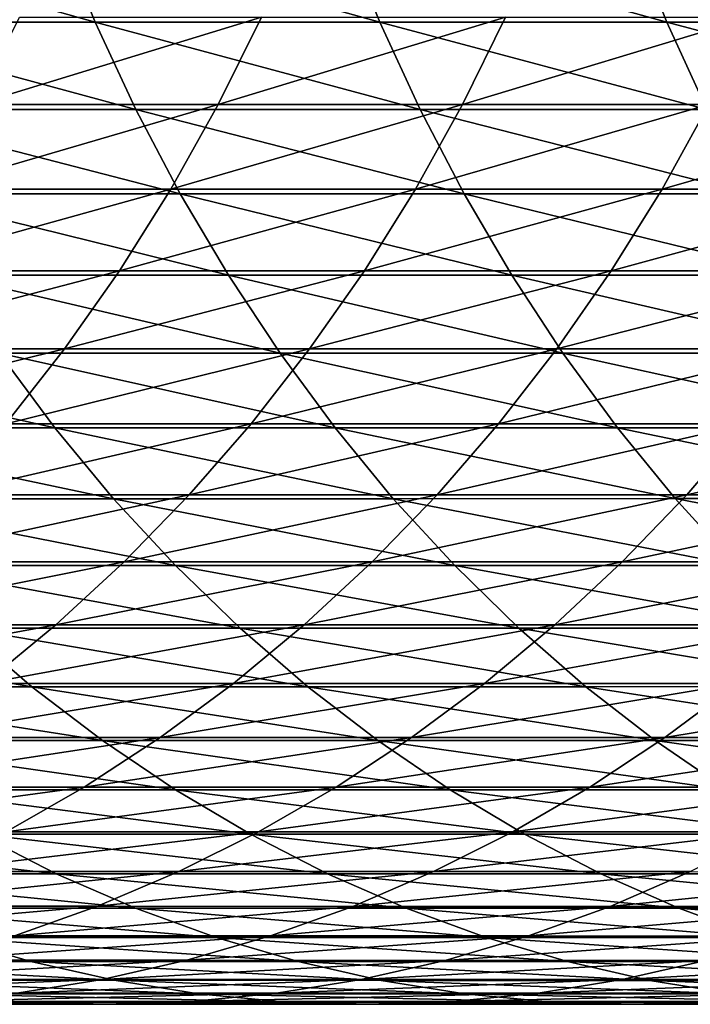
# Model space of a CAD drawing. Header units: metres. Extents: x -24 to 236, y -24 to 24.
# Tile 121 of 256: x 57.21 to 60.48, y -9 to -4.21. Entities that reach past the tile are written whole.
import ezdxf

# ---------------------------------------------------------------- set-up
doc = ezdxf.new("R2010")
doc.units = ezdxf.units.M
doc.layers.add('solid_10392024', color=7, linetype='CONTINUOUS')

msp = doc.modelspace()

# ---------------------------------------------------------------- linework, layer by layer
at = {"layer": 'solid_10392024'}
for points in [[(57.578548, -4.219419, 337.452728), (57.400139, -3.782366, 337.576202), (56.023552, -3.782415, 335.560272)], [(56.203495, -4.219474, 335.439026), (57.578548, -4.219419, 337.452728), (56.023552, -3.782415, 335.560272)], [(58.965153, -4.21934, 339.429169), (58.788338, -3.782295, 339.554932), (57.400139, -3.782366, 337.576202)], [(57.578548, -4.219419, 337.452728), (58.965153, -4.21934, 339.429169), (57.400139, -3.782366, 337.576202)], [(60.363213, -4.219252, 341.368103), (60.188061, -3.782216, 341.496155), (58.788338, -3.782295, 339.554932)], [(58.965153, -4.21934, 339.429169), (60.363213, -4.219252, 341.368103), (58.788338, -3.782295, 339.554932)], [(61.772644, -4.219174, 343.269226), (61.599224, -3.782146, 343.399597), (60.188061, -3.782216, 341.496155)], [(60.363213, -4.219252, 341.368103), (61.772644, -4.219174, 343.269226), (60.188061, -3.782216, 341.496155)], [(58.388432, -4.194999, 308.17041), (58.177719, -4.62035, 308.283295), (56.997143, -4.620396, 306.052124)], [(57.208984, -4.195041, 305.941376), (58.388432, -4.194999, 308.17041), (56.997143, -4.620396, 306.052124)], [(59.577362, -4.194979, 310.362854), (59.367828, -4.620327, 310.477905), (58.177719, -4.62035, 308.283295)], [(58.388432, -4.194999, 308.17041), (59.577362, -4.194979, 310.362854), (58.177719, -4.62035, 308.283295)], [(59.577362, -4.194979, 310.362854), (60.775566, -4.194995, 312.518372), (59.367828, -4.620327, 310.477905)], [(60.775566, -4.194995, 312.518372), (60.567253, -4.620346, 312.63562), (59.367828, -4.620327, 310.477905)], [(57.776173, -4.644072, 337.315948), (57.578548, -4.219419, 337.452728), (56.203495, -4.219474, 335.439026)], [(56.402813, -4.644132, 335.304749), (57.776173, -4.644072, 337.315948), (56.203495, -4.219474, 335.439026)], [(59.161007, -4.643985, 339.289886), (58.965153, -4.21934, 339.429169), (57.578548, -4.219419, 337.452728)], [(57.776173, -4.644072, 337.315948), (59.161007, -4.643985, 339.289886), (57.578548, -4.219419, 337.452728)], [(60.557224, -4.643887, 341.226257), (60.363213, -4.219252, 341.368103), (58.965153, -4.21934, 339.429169)], [(59.161007, -4.643985, 339.289886), (60.557224, -4.643887, 341.226257), (58.965153, -4.21934, 339.429169)], [(61.964737, -4.643802, 343.124786), (61.772644, -4.219174, 343.269226), (60.363213, -4.219252, 341.368103)], [(60.557224, -4.643887, 341.226257), (61.964737, -4.643802, 343.124786), (60.363213, -4.219252, 341.368103)], [(57.992428, -5.055075, 337.16629), (57.776173, -4.644072, 337.315948), (56.402813, -4.644132, 335.304749)], [(56.620926, -5.05514, 335.157776), (57.992428, -5.055075, 337.16629), (56.402813, -4.644132, 335.304749)], [(58.177719, -4.62035, 308.283295), (57.946999, -5.032121, 308.406891), (56.765182, -5.032171, 306.17337)], [(56.997143, -4.620396, 306.052124), (58.177719, -4.62035, 308.283295), (56.765182, -5.032171, 306.17337)], [(59.375328, -5.05498, 339.137451), (59.161007, -4.643985, 339.289886), (57.776173, -4.644072, 337.315948)], [(57.992428, -5.055075, 337.16629), (59.375328, -5.05498, 339.137451), (57.776173, -4.644072, 337.315948)], [(59.367828, -4.620327, 310.477905), (59.138393, -5.032096, 310.603882), (57.946999, -5.032121, 308.406891)], [(58.177719, -4.62035, 308.283295), (59.367828, -4.620327, 310.477905), (57.946999, -5.032121, 308.406891)], [(59.367828, -4.620327, 310.477905), (60.567253, -4.620346, 312.63562), (59.138393, -5.032096, 310.603882)], [(60.567253, -4.620346, 312.63562), (60.339157, -5.032116, 312.764008), (59.138393, -5.032096, 310.603882)], [(60.769531, -5.054874, 341.071045), (60.557224, -4.643887, 341.226257), (59.161007, -4.643985, 339.289886)], [(59.375328, -5.05498, 339.137451), (60.769531, -5.054874, 341.071045), (59.161007, -4.643985, 339.289886)], [(60.567253, -4.620346, 312.63562), (61.775764, -4.620412, 314.756073), (60.339157, -5.032116, 312.764008)], [(61.775764, -4.620412, 314.756073), (61.549061, -5.032189, 314.886902), (60.339157, -5.032116, 312.764008)], [(57.946999, -5.032121, 308.406891), (57.696949, -5.429102, 308.540833), (56.51379, -5.429156, 306.30481)], [(56.765182, -5.032171, 306.17337), (57.946999, -5.032121, 308.406891), (56.51379, -5.429156, 306.30481)], [(59.138393, -5.032096, 310.603882), (58.889736, -5.429076, 310.740387), (57.696949, -5.429102, 308.540833)], [(57.946999, -5.032121, 308.406891), (59.138393, -5.032096, 310.603882), (57.696949, -5.429102, 308.540833)], [(59.138393, -5.032096, 310.603882), (60.339157, -5.032116, 312.764008), (58.889736, -5.429076, 310.740387)], [(60.339157, -5.032116, 312.764008), (60.091953, -5.429097, 312.903137), (58.889736, -5.429076, 310.740387)], [(60.339157, -5.032116, 312.764008), (61.549061, -5.032189, 314.886902), (60.091953, -5.429097, 312.903137)], [(61.549061, -5.032189, 314.886902), (61.30336, -5.429176, 315.028687), (60.091953, -5.429097, 312.903137)], [(58.226681, -5.451221, 337.00415), (57.992428, -5.055075, 337.16629), (56.620926, -5.05514, 335.157776)], [(56.857189, -5.451292, 334.998596), (58.226681, -5.451221, 337.00415), (56.620926, -5.05514, 335.157776)], [(59.607487, -5.451119, 338.972351), (59.375328, -5.05498, 339.137451), (57.992428, -5.055075, 337.16629)], [(58.226681, -5.451221, 337.00415), (59.607487, -5.451119, 338.972351), (57.992428, -5.055075, 337.16629)], [(60.999504, -5.451005, 340.902893), (60.769531, -5.054874, 341.071045), (59.375328, -5.05498, 339.137451)], [(59.607487, -5.451119, 338.972351), (60.999504, -5.451005, 340.902893), (59.375328, -5.05498, 339.137451)], [(57.696949, -5.429102, 308.540833), (57.428299, -5.810128, 308.684753), (56.243698, -5.810185, 306.445984)], [(56.51379, -5.429156, 306.30481), (57.696949, -5.429102, 308.540833), (56.243698, -5.810185, 306.445984)], [(58.478241, -5.831346, 336.830048), (58.226681, -5.451221, 337.00415), (56.857189, -5.451292, 334.998596)], [(57.110909, -5.831421, 334.827667), (58.478241, -5.831346, 336.830048), (56.857189, -5.451292, 334.998596)], [(58.889736, -5.429076, 310.740387), (58.622589, -5.810099, 310.887085), (57.428299, -5.810128, 308.684753)], [(57.696949, -5.429102, 308.540833), (58.889736, -5.429076, 310.740387), (57.428299, -5.810128, 308.684753)], [(59.856796, -5.831237, 338.795044), (59.607487, -5.451119, 338.972351), (58.226681, -5.451221, 337.00415)], [(58.478241, -5.831346, 336.830048), (59.856796, -5.831237, 338.795044), (58.226681, -5.451221, 337.00415)], [(58.889736, -5.429076, 310.740387), (60.091953, -5.429097, 312.903137), (58.622589, -5.810099, 310.887085)], [(60.091953, -5.429097, 312.903137), (59.826359, -5.810122, 313.052612), (58.622589, -5.810099, 310.887085)], [(61.246468, -5.831114, 340.722351), (60.999504, -5.451005, 340.902893), (59.607487, -5.451119, 338.972351)], [(59.856796, -5.831237, 338.795044), (61.246468, -5.831114, 340.722351), (59.607487, -5.451119, 338.972351)], [(60.091953, -5.429097, 312.903137), (61.30336, -5.429176, 315.028687), (59.826359, -5.810122, 313.052612)], [(61.30336, -5.429176, 315.028687), (61.039391, -5.810206, 315.18103), (59.826359, -5.810122, 313.052612)], [(57.381336, -6.194413, 334.645447), (57.110909, -5.831421, 334.827667), (55.75489, -5.831452, 332.788116)], [(56.027531, -6.194445, 332.609253), (57.381336, -6.194413, 334.645447), (55.75489, -5.831452, 332.788116)], [(57.428299, -5.810128, 308.684753), (57.141842, -6.174077, 308.838196), (55.955704, -6.174138, 306.596527)], [(56.243698, -5.810185, 306.445984), (57.428299, -5.810128, 308.684753), (55.955704, -6.174138, 306.596527)], [(58.746368, -6.194332, 336.64447), (58.478241, -5.831346, 336.830048), (57.110909, -5.831421, 334.827667)], [(57.381336, -6.194413, 334.645447), (58.746368, -6.194332, 336.64447), (57.110909, -5.831421, 334.827667)], [(58.622589, -5.810099, 310.887085), (58.33773, -6.174046, 311.043457), (57.141842, -6.174077, 308.838196)], [(57.428299, -5.810128, 308.684753), (58.622589, -5.810099, 310.887085), (57.141842, -6.174077, 308.838196)], [(58.622589, -5.810099, 310.887085), (59.826359, -5.810122, 313.052612), (58.33773, -6.174046, 311.043457)], [(59.826359, -5.810122, 313.052612), (59.543163, -6.174071, 313.212006), (58.33773, -6.174046, 311.043457)], [(60.122524, -6.194216, 338.606049), (59.856796, -5.831237, 338.795044), (58.478241, -5.831346, 336.830048)], [(58.746368, -6.194332, 336.64447), (60.122524, -6.194216, 338.606049), (58.478241, -5.831346, 336.830048)], [(59.826359, -5.810122, 313.052612), (61.039391, -5.810206, 315.18103), (59.543163, -6.174071, 313.212006)], [(61.039391, -5.810206, 315.18103), (60.757919, -6.17416, 315.343445), (59.543163, -6.174071, 313.212006)], [(61.509701, -6.194086, 340.529907), (61.246468, -5.831114, 340.722351), (59.856796, -5.831237, 338.795044)], [(60.122524, -6.194216, 338.606049), (61.509701, -6.194086, 340.529907), (59.856796, -5.831237, 338.795044)], [(58.33773, -6.174046, 311.043457), (58.036003, -6.519847, 311.209137), (56.838425, -6.51988, 309.000732)], [(57.141842, -6.174077, 308.838196), (58.33773, -6.174046, 311.043457), (56.838425, -6.51988, 309.000732)], [(58.33773, -6.174046, 311.043457), (59.543163, -6.174071, 313.212006), (58.036003, -6.519847, 311.209137)], [(59.543163, -6.174071, 313.212006), (59.243198, -6.519874, 313.380829), (58.036003, -6.519847, 311.209137)], [(59.543163, -6.174071, 313.212006), (60.757919, -6.17416, 315.343445), (59.243198, -6.519874, 313.380829)], [(60.757919, -6.17416, 315.343445), (60.459782, -6.519968, 315.515472), (59.243198, -6.519874, 313.380829)], [(60.757919, -6.17416, 315.343445), (61.981743, -6.174284, 317.4375), (60.459782, -6.519968, 315.515472)], [(61.981743, -6.174284, 317.4375), (61.685509, -6.520099, 317.612823), (60.459782, -6.519968, 315.515472)], [(57.667683, -6.539198, 334.452515), (57.381336, -6.194413, 334.645447), (56.027531, -6.194445, 332.609253)], [(56.316216, -6.539232, 332.41983), (57.667683, -6.539198, 334.452515), (56.027531, -6.194445, 332.609253)], [(59.030277, -6.539113, 336.447968), (58.746368, -6.194332, 336.64447), (57.381336, -6.194413, 334.645447)], [(57.667683, -6.539198, 334.452515), (59.030277, -6.539113, 336.447968), (57.381336, -6.194413, 334.645447)], [(60.403896, -6.53899, 338.405945), (60.122524, -6.194216, 338.606049), (58.746368, -6.194332, 336.64447)], [(59.030277, -6.539113, 336.447968), (60.403896, -6.53899, 338.405945), (58.746368, -6.194332, 336.64447)], [(61.788422, -6.538853, 340.326141), (61.509701, -6.194086, 340.529907), (60.122524, -6.194216, 338.606049)], [(60.403896, -6.53899, 338.405945), (61.788422, -6.538853, 340.326141), (60.122524, -6.194216, 338.606049)], [(57.969105, -6.864764, 334.24942), (57.667683, -6.539198, 334.452515), (56.316216, -6.539232, 332.41983)], [(56.620098, -6.8648, 332.220428), (57.969105, -6.864764, 334.24942), (56.316216, -6.539232, 332.41983)], [(58.036003, -6.519847, 311.209137), (57.718292, -6.846487, 311.383575), (56.518929, -6.84652, 309.171875)], [(56.838425, -6.51988, 309.000732), (58.036003, -6.519847, 311.209137), (56.518929, -6.84652, 309.171875)], [(59.329136, -6.864675, 336.24115), (59.030277, -6.539113, 336.447968), (57.667683, -6.539198, 334.452515)], [(57.969105, -6.864764, 334.24942), (59.329136, -6.864675, 336.24115), (57.667683, -6.539198, 334.452515)], [(58.036003, -6.519847, 311.209137), (59.243198, -6.519874, 313.380829), (57.718292, -6.846487, 311.383575)], [(59.243198, -6.519874, 313.380829), (58.927341, -6.846514, 313.558594), (57.718292, -6.846487, 311.383575)], [(59.243198, -6.519874, 313.380829), (60.459782, -6.519968, 315.515472), (58.927341, -6.846514, 313.558594)], [(60.459782, -6.519968, 315.515472), (60.145851, -6.846613, 315.696625), (58.927341, -6.846514, 313.558594)], [(60.700077, -6.864547, 338.195282), (60.403896, -6.53899, 338.405945), (59.030277, -6.539113, 336.447968)], [(59.329136, -6.864675, 336.24115), (60.700077, -6.864547, 338.195282), (59.030277, -6.539113, 336.447968)], [(60.459782, -6.519968, 315.515472), (61.685509, -6.520099, 317.612823), (60.145851, -6.846613, 315.696625)], [(61.685509, -6.520099, 317.612823), (61.373581, -6.846751, 317.797424), (60.145851, -6.846613, 315.696625)], [(62.081821, -6.864402, 340.111633), (61.788422, -6.538853, 340.326141), (60.403896, -6.53899, 338.405945)], [(60.700077, -6.864547, 338.195282), (62.081821, -6.864402, 340.111633), (60.403896, -6.53899, 338.405945)], [(57.718292, -6.846487, 311.383575), (57.385532, -7.153004, 311.566254), (56.184299, -7.153039, 309.351135)], [(56.518929, -6.84652, 309.171875), (57.718292, -6.846487, 311.383575), (56.184299, -7.153039, 309.351135)], [(57.718292, -6.846487, 311.383575), (58.927341, -6.846514, 313.558594), (57.385532, -7.153004, 311.566254)], [(58.927341, -6.846514, 313.558594), (58.596519, -7.153032, 313.744781), (57.385532, -7.153004, 311.566254)], [(58.927341, -6.846514, 313.558594), (60.145851, -6.846613, 315.696625), (58.596519, -7.153032, 313.744781)], [(60.145851, -6.846613, 315.696625), (59.817051, -7.153136, 315.886383), (58.596519, -7.153032, 313.744781)], [(60.145851, -6.846613, 315.696625), (61.373581, -6.846751, 317.797424), (59.817051, -7.153136, 315.886383)], [(61.373581, -6.846751, 317.797424), (61.046875, -7.15328, 317.990753), (59.817051, -7.153136, 315.886383)], [(58.284714, -7.170155, 334.036774), (57.969105, -6.864764, 334.24942), (56.620098, -6.8648, 332.220428)], [(56.938286, -7.170192, 332.011658), (58.284714, -7.170155, 334.036774), (56.620098, -6.8648, 332.220428)], [(59.642059, -7.170062, 336.024567), (59.329136, -6.864675, 336.24115), (57.969105, -6.864764, 334.24942)], [(58.284714, -7.170155, 334.036774), (59.642059, -7.170062, 336.024567), (57.969105, -6.864764, 334.24942)], [(61.010201, -7.169928, 337.974731), (60.700077, -6.864547, 338.195282), (59.329136, -6.864675, 336.24115)], [(59.642059, -7.170062, 336.024567), (61.010201, -7.169928, 337.974731), (59.329136, -6.864675, 336.24115)], [(57.26984, -7.454511, 331.794128), (56.938286, -7.170192, 332.011658), (55.60289, -7.170168, 329.949493)], [(55.937023, -7.454486, 329.735931), (57.26984, -7.454511, 331.794128), (55.60289, -7.170168, 329.949493)], [(57.385532, -7.153004, 311.566254), (57.0387, -7.438498, 311.756683), (55.835522, -7.438535, 309.537994)], [(56.184299, -7.153039, 309.351135), (57.385532, -7.153004, 311.566254), (55.835522, -7.438535, 309.537994)], [(58.613583, -7.454472, 333.815216), (58.284714, -7.170155, 334.036774), (56.938286, -7.170192, 332.011658)], [(57.26984, -7.454511, 331.794128), (58.613583, -7.454472, 333.815216), (56.938286, -7.170192, 332.011658)], [(57.385532, -7.153004, 311.566254), (58.596519, -7.153032, 313.744781), (57.0387, -7.438498, 311.756683)], [(58.596519, -7.153032, 313.744781), (58.251713, -7.438528, 313.938843), (57.0387, -7.438498, 311.756683)], [(58.596519, -7.153032, 313.744781), (59.817051, -7.153136, 315.886383), (58.251713, -7.438528, 313.938843)], [(59.817051, -7.153136, 315.886383), (59.474342, -7.438636, 316.084137), (58.251713, -7.438528, 313.938843)], [(59.968128, -7.454375, 335.798889), (59.642059, -7.170062, 336.024567), (58.284714, -7.170155, 334.036774)], [(58.613583, -7.454472, 333.815216), (59.968128, -7.454375, 335.798889), (58.284714, -7.170155, 334.036774)], [(59.817051, -7.153136, 315.886383), (61.046875, -7.15328, 317.990753), (59.474342, -7.438636, 316.084137)], [(61.046875, -7.15328, 317.990753), (60.706356, -7.438785, 318.192261), (59.474342, -7.438636, 316.084137)], [(61.333355, -7.454236, 337.744904), (61.010201, -7.169928, 337.974731), (59.642059, -7.170062, 336.024567)], [(59.968128, -7.454375, 335.798889), (61.333355, -7.454236, 337.744904), (59.642059, -7.170062, 336.024567)], [(57.613792, -7.71692, 331.568451), (57.26984, -7.454511, 331.794128), (55.937023, -7.454486, 329.735931)], [(56.283649, -7.716895, 329.514374), (57.613792, -7.71692, 331.568451), (55.937023, -7.454486, 329.735931)], [(57.0387, -7.438498, 311.756683), (58.251713, -7.438528, 313.938843), (56.678818, -7.70213, 311.954285)], [(58.251713, -7.438528, 313.938843), (57.893925, -7.702161, 314.140228), (56.678818, -7.70213, 311.954285)], [(58.95475, -7.71688, 333.585327), (58.613583, -7.454472, 333.815216), (57.26984, -7.454511, 331.794128)], [(57.613792, -7.71692, 331.568451), (58.95475, -7.71688, 333.585327), (57.26984, -7.454511, 331.794128)], [(58.251713, -7.438528, 313.938843), (59.474342, -7.438636, 316.084137), (57.893925, -7.702161, 314.140228)], [(59.474342, -7.438636, 316.084137), (59.11874, -7.702273, 316.289337), (57.893925, -7.702161, 314.140228)], [(60.306389, -7.71678, 335.564789), (59.968128, -7.454375, 335.798889), (58.613583, -7.454472, 333.815216)], [(58.95475, -7.71688, 333.585327), (60.306389, -7.71678, 335.564789), (58.613583, -7.454472, 333.815216)], [(59.474342, -7.438636, 316.084137), (60.706356, -7.438785, 318.192261), (59.11874, -7.702273, 316.289337)], [(60.706356, -7.438785, 318.192261), (60.353024, -7.702427, 318.401367), (59.11874, -7.702273, 316.289337)], [(61.668591, -7.716636, 337.5065), (61.333355, -7.454236, 337.744904), (59.968128, -7.454375, 335.798889)], [(60.306389, -7.71678, 335.564789), (61.668591, -7.716636, 337.5065), (59.968128, -7.454375, 335.798889)], [(60.706356, -7.438785, 318.192261), (61.947506, -7.438939, 320.262939), (60.353024, -7.702427, 318.401367)], [(61.947506, -7.438939, 320.262939), (61.596535, -7.702587, 320.475983), (60.353024, -7.702427, 318.401367)], [(57.969128, -7.956649, 331.335297), (57.613792, -7.71692, 331.568451), (56.283649, -7.716895, 329.514374)], [(56.641747, -7.956624, 329.285492), (57.969128, -7.956649, 331.335297), (56.283649, -7.716895, 329.514374)], [(56.678818, -7.70213, 311.954285), (57.893925, -7.702161, 314.140228), (56.306938, -7.943126, 312.158478)], [(57.893925, -7.702161, 314.140228), (57.524216, -7.943158, 314.348297), (56.306938, -7.943126, 312.158478)], [(57.893925, -7.702161, 314.140228), (59.11874, -7.702273, 316.289337), (57.524216, -7.943158, 314.348297)], [(59.11874, -7.702273, 316.289337), (58.751282, -7.943273, 316.501373), (57.524216, -7.943158, 314.348297)], [(59.307205, -7.956608, 333.34787), (58.95475, -7.71688, 333.585327), (57.613792, -7.71692, 331.568451)], [(57.969128, -7.956649, 331.335297), (59.307205, -7.956608, 333.34787), (57.613792, -7.71692, 331.568451)], [(59.11874, -7.702273, 316.289337), (60.353024, -7.702427, 318.401367), (58.751282, -7.943273, 316.501373)], [(60.353024, -7.702427, 318.401367), (59.987911, -7.943432, 318.617432), (58.751282, -7.943273, 316.501373)], [(60.655849, -7.956505, 335.322906), (60.306389, -7.71678, 335.564789), (58.95475, -7.71688, 333.585327)], [(59.307205, -7.956608, 333.34787), (60.655849, -7.956505, 335.322906), (58.95475, -7.71688, 333.585327)], [(60.353024, -7.702427, 318.401367), (61.596535, -7.702587, 320.475983), (59.987911, -7.943432, 318.617432)], [(61.596535, -7.702587, 320.475983), (61.233864, -7.943596, 320.696136), (59.987911, -7.943432, 318.617432)], [(62.014923, -7.956356, 337.260193), (61.668591, -7.716636, 337.5065), (60.306389, -7.71678, 335.564789)], [(60.655849, -7.956505, 335.322906), (62.014923, -7.956356, 337.260193), (60.306389, -7.71678, 335.564789)], [(56.306938, -7.943126, 312.158478), (57.524216, -7.943158, 314.348297), (55.924156, -8.160776, 312.368622)], [(57.524216, -7.943158, 314.348297), (57.143665, -8.160809, 314.5625), (55.924156, -8.160776, 312.368622)], [(58.334801, -8.172994, 331.095367), (57.969128, -7.956649, 331.335297), (56.641747, -7.956624, 329.285492)], [(57.010262, -8.172967, 329.049957), (58.334801, -8.172994, 331.095367), (56.641747, -7.956624, 329.285492)], [(57.524216, -7.943158, 314.348297), (58.751282, -7.943273, 316.501373), (57.143665, -8.160809, 314.5625)], [(58.751282, -7.943273, 316.501373), (58.373055, -8.160927, 316.719635), (57.143665, -8.160809, 314.5625)], [(59.669918, -8.172952, 333.103485), (59.307205, -7.956608, 333.34787), (57.969128, -7.956649, 331.335297)], [(58.334801, -8.172994, 331.095367), (59.669918, -8.172952, 333.103485), (57.969128, -7.956649, 331.335297)], [(58.751282, -7.943273, 316.501373), (59.987911, -7.943432, 318.617432), (58.373055, -8.160927, 316.719635)], [(59.987911, -7.943432, 318.617432), (59.612095, -8.161091, 318.839813), (58.373055, -8.160927, 316.719635)], [(61.015472, -8.172845, 335.074005), (60.655849, -7.956505, 335.322906), (59.307205, -7.956608, 333.34787)], [(59.669918, -8.172952, 333.103485), (61.015472, -8.172845, 335.074005), (59.307205, -7.956608, 333.34787)], [(59.987911, -7.943432, 318.617432), (61.233864, -7.943596, 320.696136), (59.612095, -8.161091, 318.839813)], [(61.233864, -7.943596, 320.696136), (60.860561, -8.16126, 320.922729), (59.612095, -8.161091, 318.839813)], [(57.388115, -8.36529, 328.808472), (57.010262, -8.172967, 329.049957), (55.696438, -8.172875, 326.967529)], [(56.077087, -8.365196, 326.730469), (57.388115, -8.36529, 328.808472), (55.696438, -8.172875, 326.967529)], [(57.143665, -8.160809, 314.5625), (58.373055, -8.160927, 316.719635), (56.753399, -8.354475, 314.782135)], [(58.373055, -8.160927, 316.719635), (57.985168, -8.354595, 316.943481), (56.753399, -8.354475, 314.782135)], [(58.70974, -8.365317, 330.849365), (58.334801, -8.172994, 331.095367), (57.010262, -8.172967, 329.049957)], [(57.388115, -8.36529, 328.808472), (58.70974, -8.365317, 330.849365), (57.010262, -8.172967, 329.049957)], [(58.373055, -8.160927, 316.719635), (59.612095, -8.161091, 318.839813), (57.985168, -8.354595, 316.943481)], [(59.612095, -8.161091, 318.839813), (59.226685, -8.354763, 319.067902), (57.985168, -8.354595, 316.943481)], [(60.041821, -8.365273, 332.852905), (59.669918, -8.172952, 333.103485), (58.334801, -8.172994, 331.095367)], [(58.70974, -8.365317, 330.849365), (60.041821, -8.365273, 332.852905), (58.334801, -8.172994, 331.095367)], [(59.612095, -8.161091, 318.839813), (60.860561, -8.16126, 320.922729), (59.226685, -8.354763, 319.067902)], [(60.860561, -8.16126, 320.922729), (60.477726, -8.354937, 321.155121), (59.226685, -8.354763, 319.067902)], [(61.384209, -8.365166, 334.818817), (61.015472, -8.172845, 335.074005), (59.669918, -8.172952, 333.103485)], [(60.041821, -8.365273, 332.852905), (61.384209, -8.365166, 334.818817), (59.669918, -8.172952, 333.103485)], [(57.774197, -8.533027, 328.561707), (57.388115, -8.36529, 328.808472), (56.077087, -8.365196, 326.730469)], [(56.466026, -8.532931, 326.48822), (57.774197, -8.533027, 328.561707), (56.077087, -8.365196, 326.730469)], [(56.753399, -8.354475, 314.782135), (57.985168, -8.354595, 316.943481), (56.354557, -8.523586, 315.006622)], [(57.985168, -8.354595, 316.943481), (57.588757, -8.52371, 317.172241), (56.354557, -8.523586, 315.006622)], [(59.092842, -8.533055, 330.597992), (58.70974, -8.365317, 330.849365), (57.388115, -8.36529, 328.808472)], [(57.774197, -8.533027, 328.561707), (59.092842, -8.533055, 330.597992), (57.388115, -8.36529, 328.808472)], [(57.985168, -8.354595, 316.943481), (59.226685, -8.354763, 319.067902), (57.588757, -8.52371, 317.172241)], [(59.226685, -8.354763, 319.067902), (58.832806, -8.523881, 319.300995), (57.588757, -8.52371, 317.172241)], [(60.421818, -8.53301, 332.596893), (60.041821, -8.365273, 332.852905), (58.70974, -8.365317, 330.849365)], [(59.092842, -8.533055, 330.597992), (60.421818, -8.53301, 332.596893), (58.70974, -8.365317, 330.849365)], [(59.226685, -8.354763, 319.067902), (60.477726, -8.354937, 321.155121), (58.832806, -8.523881, 319.300995)], [(60.477726, -8.354937, 321.155121), (60.086479, -8.524057, 321.392609), (58.832806, -8.523881, 319.300995)], [(61.760975, -8.5329, 334.558044), (61.384209, -8.365166, 334.818817), (60.041821, -8.365273, 332.852905)], [(60.421818, -8.53301, 332.596893), (61.760975, -8.5329, 334.558044), (60.041821, -8.365273, 332.852905)], [(60.477726, -8.354937, 321.155121), (61.738068, -8.355082, 323.204865), (60.086479, -8.524057, 321.392609)], [(61.738068, -8.355082, 323.204865), (61.349564, -8.524205, 323.446808), (60.086479, -8.524057, 321.392609)], [(56.354557, -8.523586, 315.006622), (57.588757, -8.52371, 317.172241), (55.948315, -8.667647, 315.23526)], [(57.588757, -8.52371, 317.172241), (57.184994, -8.667773, 317.405243), (55.948315, -8.667647, 315.23526)], [(57.588757, -8.52371, 317.172241), (58.832806, -8.523881, 319.300995), (57.184994, -8.667773, 317.405243)], [(58.832806, -8.523881, 319.300995), (58.431618, -8.667947, 319.538391), (57.184994, -8.667773, 317.405243)], [(58.832806, -8.523881, 319.300995), (60.086479, -8.524057, 321.392609), (58.431618, -8.667947, 319.538391)], [(60.086479, -8.524057, 321.392609), (59.687973, -8.668126, 321.634491), (58.431618, -8.667947, 319.538391)], [(60.086479, -8.524057, 321.392609), (61.349564, -8.524205, 323.446808), (59.687973, -8.668126, 321.634491)], [(61.349564, -8.524205, 323.446808), (60.95385, -8.668277, 323.693268), (59.687973, -8.668126, 321.634491)], [(58.16737, -8.675685, 328.310394), (57.774197, -8.533027, 328.561707), (56.466026, -8.532931, 326.48822)], [(56.86211, -8.675588, 326.241547), (58.16737, -8.675685, 328.310394), (56.466026, -8.532931, 326.48822)], [(59.482983, -8.675714, 330.34201), (59.092842, -8.533055, 330.597992), (57.774197, -8.533027, 328.561707)], [(58.16737, -8.675685, 328.310394), (59.482983, -8.675714, 330.34201), (57.774197, -8.533027, 328.561707)], [(60.808796, -8.675669, 332.336151), (60.421818, -8.53301, 332.596893), (59.092842, -8.533055, 330.597992)], [(59.482983, -8.675714, 330.34201), (60.808796, -8.675669, 332.336151), (59.092842, -8.533055, 330.597992)], [(62.144661, -8.675556, 334.292511), (61.760975, -8.5329, 334.558044), (60.421818, -8.53301, 332.596893)], [(60.808796, -8.675669, 332.336151), (62.144661, -8.675556, 334.292511), (60.421818, -8.53301, 332.596893)], [(57.264175, -8.792747, 325.99115), (56.86211, -8.675588, 326.241547), (55.567364, -8.675437, 324.135773)], [(55.972263, -8.792594, 323.889984), (57.264175, -8.792747, 325.99115), (55.567364, -8.675437, 324.135773)], [(57.184994, -8.667773, 317.405243), (58.431618, -8.667947, 319.538391), (56.775063, -8.786361, 317.641785)], [(58.431618, -8.667947, 319.538391), (58.0243, -8.786537, 319.779449), (56.775063, -8.786361, 317.641785)], [(58.566475, -8.792845, 328.055298), (58.16737, -8.675685, 328.310394), (56.86211, -8.675588, 326.241547)], [(57.264175, -8.792747, 325.99115), (58.566475, -8.792845, 328.055298), (56.86211, -8.675588, 326.241547)], [(58.431618, -8.667947, 319.538391), (59.687973, -8.668126, 321.634491), (58.0243, -8.786537, 319.779449)], [(59.687973, -8.668126, 321.634491), (59.283379, -8.786719, 321.880096), (58.0243, -8.786537, 319.779449)], [(59.879013, -8.792873, 330.082184), (59.482983, -8.675714, 330.34201), (58.16737, -8.675685, 328.310394)], [(58.566475, -8.792845, 328.055298), (59.879013, -8.792873, 330.082184), (58.16737, -8.675685, 328.310394)], [(59.687973, -8.668126, 321.634491), (60.95385, -8.668277, 323.693268), (59.283379, -8.786719, 321.880096)], [(60.95385, -8.668277, 323.693268), (60.55209, -8.786872, 323.943481), (59.283379, -8.786719, 321.880096)], [(61.201618, -8.792828, 332.071472), (60.808796, -8.675669, 332.336151), (59.482983, -8.675714, 330.34201)], [(59.879013, -8.792873, 330.082184), (61.201618, -8.792828, 332.071472), (59.482983, -8.675714, 330.34201)], [(57.671036, -8.884063, 325.737762), (57.264175, -8.792747, 325.99115), (55.972263, -8.792594, 323.889984)], [(56.381996, -8.883908, 323.641266), (57.671036, -8.884063, 325.737762), (55.972263, -8.792594, 323.889984)], [(56.775063, -8.786361, 317.641785), (58.0243, -8.786537, 319.779449), (56.360165, -8.879126, 317.881195)], [(58.0243, -8.786537, 319.779449), (57.612049, -8.879304, 320.023407), (56.360165, -8.879126, 317.881195)], [(58.970348, -8.884162, 327.79718), (58.566475, -8.792845, 328.055298), (57.264175, -8.792747, 325.99115)], [(57.671036, -8.884063, 325.737762), (58.970348, -8.884162, 327.79718), (57.264175, -8.792747, 325.99115)], [(58.0243, -8.786537, 319.779449), (59.283379, -8.786719, 321.880096), (57.612049, -8.879304, 320.023407)], [(59.283379, -8.786719, 321.880096), (58.873886, -8.879487, 322.128662), (57.612049, -8.879304, 320.023407)], [(60.279766, -8.884192, 329.819214), (59.879013, -8.792873, 330.082184), (58.566475, -8.792845, 328.055298)], [(58.970348, -8.884162, 327.79718), (60.279766, -8.884192, 329.819214), (58.566475, -8.792845, 328.055298)], [(59.283379, -8.786719, 321.880096), (60.55209, -8.786872, 323.943481), (58.873886, -8.879487, 322.128662)], [(60.55209, -8.786872, 323.943481), (60.145466, -8.879642, 324.196716), (58.873886, -8.879487, 322.128662)], [(61.599129, -8.884145, 331.80365), (61.201618, -8.792828, 332.071472), (59.879013, -8.792873, 330.082184)], [(60.279766, -8.884192, 329.819214), (61.599129, -8.884145, 331.80365), (59.879013, -8.792873, 330.082184)], [(60.55209, -8.786872, 323.943481), (61.830227, -8.78697, 325.969269), (60.145466, -8.879642, 324.196716)], [(61.830227, -8.78697, 325.969269), (61.426594, -8.879741, 326.227264), (60.145466, -8.879642, 324.196716)], [(56.360165, -8.879126, 317.881195), (57.612049, -8.879304, 320.023407), (55.941521, -8.945794, 318.122772)], [(57.612049, -8.879304, 320.023407), (57.196079, -8.945973, 320.269562), (55.941521, -8.945794, 318.122772)], [(58.081501, -8.949268, 325.482117), (57.671036, -8.884063, 325.737762), (56.381996, -8.883908, 323.641266)], [(56.795357, -8.949113, 323.39035), (58.081501, -8.949268, 325.482117), (56.381996, -8.883908, 323.641266)], [(57.612049, -8.879304, 320.023407), (58.873886, -8.879487, 322.128662), (57.196079, -8.945973, 320.269562)], [(58.873886, -8.879487, 322.128662), (58.460697, -8.946158, 322.379486), (57.196079, -8.945973, 320.269562)], [(59.377796, -8.949368, 327.536743), (58.970348, -8.884162, 327.79718), (57.671036, -8.884063, 325.737762)], [(58.081501, -8.949268, 325.482117), (59.377796, -8.949368, 327.536743), (57.671036, -8.884063, 325.737762)], [(58.873886, -8.879487, 322.128662), (60.145466, -8.879642, 324.196716), (58.460697, -8.946158, 322.379486)], [(60.145466, -8.879642, 324.196716), (59.735172, -8.946314, 324.45224), (58.460697, -8.946158, 322.379486)], [(60.684071, -8.949398, 329.553955), (60.279766, -8.884192, 329.819214), (58.970348, -8.884162, 327.79718)], [(59.377796, -8.949368, 327.536743), (60.684071, -8.949398, 329.553955), (58.970348, -8.884162, 327.79718)], [(60.145466, -8.879642, 324.196716), (61.426594, -8.879741, 326.227264), (59.735172, -8.946314, 324.45224)], [(61.426594, -8.879741, 326.227264), (61.019314, -8.946414, 326.487579), (59.735172, -8.946314, 324.45224)], [(62.00016, -8.949351, 331.533447), (61.599129, -8.884145, 331.80365), (60.279766, -8.884192, 329.819214)], [(60.684071, -8.949398, 329.553955), (62.00016, -8.949351, 331.533447), (60.279766, -8.884192, 329.819214)], [(57.211128, -8.988016, 323.13797), (56.795357, -8.949113, 323.39035), (55.519535, -8.948928, 321.261719)], [(55.938107, -8.98783, 321.014008), (57.211128, -8.988016, 323.13797), (55.519535, -8.948928, 321.261719)], [(57.196079, -8.945973, 320.269562), (58.460697, -8.946158, 322.379486), (56.777615, -8.98635, 320.517212)], [(58.460697, -8.946158, 322.379486), (58.045025, -8.986536, 322.631805), (56.777615, -8.98635, 320.517212)], [(58.494362, -8.988173, 325.225006), (58.081501, -8.949268, 325.482117), (56.795357, -8.949113, 323.39035)], [(57.211128, -8.988016, 323.13797), (58.494362, -8.988173, 325.225006), (56.795357, -8.949113, 323.39035)], [(58.460697, -8.946158, 322.379486), (59.735172, -8.946314, 324.45224), (58.045025, -8.986536, 322.631805)], [(59.735172, -8.946314, 324.45224), (59.322414, -8.986692, 324.70929), (58.045025, -8.986536, 322.631805)], [(59.787621, -8.988273, 327.274811), (59.377796, -8.949368, 327.536743), (58.081501, -8.949268, 325.482117)], [(58.494362, -8.988173, 325.225006), (59.787621, -8.988273, 327.274811), (58.081501, -8.949268, 325.482117)], [(59.735172, -8.946314, 324.45224), (61.019314, -8.946414, 326.487579), (59.322414, -8.986692, 324.70929)], [(61.019314, -8.946414, 326.487579), (60.609589, -8.986794, 326.749451), (59.322414, -8.986692, 324.70929)], [(61.090736, -8.988302, 329.28714), (60.684071, -8.949398, 329.553955), (59.377796, -8.949368, 327.536743)], [(59.787621, -8.988273, 327.274811), (61.090736, -8.988302, 329.28714), (59.377796, -8.949368, 327.536743)], [(57.628094, -9.000503, 322.884888), (57.211128, -8.988016, 323.13797), (55.938107, -8.98783, 321.014008)], [(56.357876, -9.000317, 320.765594), (57.628094, -9.000503, 322.884888), (55.938107, -8.98783, 321.014008)], [(56.777615, -8.98635, 320.517212), (58.045025, -8.986536, 322.631805), (56.357876, -9.000317, 320.765594)], [(58.045025, -8.986536, 322.631805), (57.628094, -9.000503, 322.884888), (56.357876, -9.000317, 320.765594)], [(58.908405, -9.000659, 324.967133), (58.494362, -8.988173, 325.225006), (57.211128, -8.988016, 323.13797)], [(57.628094, -9.000503, 322.884888), (58.908405, -9.000659, 324.967133), (57.211128, -8.988016, 323.13797)], [(58.045025, -8.986536, 322.631805), (59.322414, -8.986692, 324.70929), (57.628094, -9.000503, 322.884888)], [(59.322414, -8.986692, 324.70929), (58.908405, -9.000659, 324.967133), (57.628094, -9.000503, 322.884888)], [(60.198624, -9.00076, 327.012115), (59.787621, -8.988273, 327.274811), (58.494362, -8.988173, 325.225006)], [(58.908405, -9.000659, 324.967133), (60.198624, -9.00076, 327.012115), (58.494362, -8.988173, 325.225006)], [(59.322414, -8.986692, 324.70929), (60.609589, -8.986794, 326.749451), (58.908405, -9.000659, 324.967133)], [(60.609589, -8.986794, 326.749451), (60.198624, -9.00076, 327.012115), (58.908405, -9.000659, 324.967133)], [(61.498566, -9.00079, 329.019531), (61.090736, -8.988302, 329.28714), (59.787621, -8.988273, 327.274811)], [(60.198624, -9.00076, 327.012115), (61.498566, -9.00079, 329.019531), (59.787621, -8.988273, 327.274811)], [(60.609589, -8.986794, 326.749451), (61.906364, -8.986822, 328.751984), (60.198624, -9.00076, 327.012115)], [(61.906364, -8.986822, 328.751984), (61.498566, -9.00079, 329.019531), (60.198624, -9.00076, 327.012115)]]:
    msp.add_3dface(points, dxfattribs=at)

doc.saveas('drawing.dxf')
